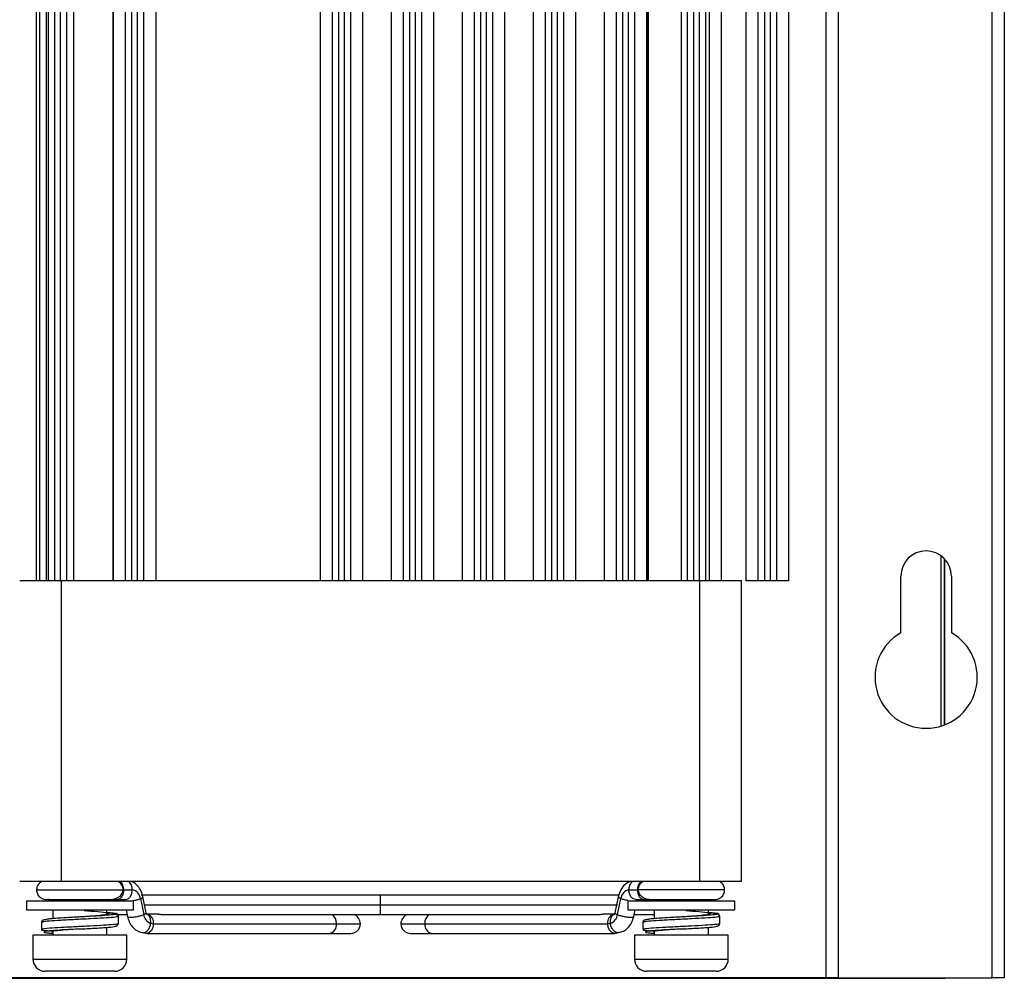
# Model space of a CAD drawing. Header units: millimetres. Extents: x -203 to 471, y -207 to 525.
# Tile 3 of 106: x -124 to -83, y 68 to 108. Entities that reach past the tile are written whole.
import ezdxf

# ---------------------------------------------------------------- set-up
doc = ezdxf.new("R2010")
doc.units = ezdxf.units.MM

msp = doc.modelspace()

# ---------------------------------------------------------------- linework, layer by layer
at = {"color": 7, "linetype": 'Continuous', "lineweight": 25}
for p, q in [((-123.359, 84.591), (-123.359, 248.091)), ((-123.234, 248.091), (-123.234, 84.591)), ((-122.946, 84.591), (-122.946, 248.091)), ((-122.859, 84.591), (-122.859, 248.091)), ((-122.609, 248.091), (-122.609, 84.591)), ((-122.359, 84.591), (-122.359, 248.091)), ((-122.109, 248.091), (-122.109, 84.591)), ((-121.82, 248.091), (-121.82, 84.591)), ((-120.181, 84.591), (-120.181, 248.091)), ((-120.159, 84.591), (-120.159, 248.091)), ((-119.659, 84.591), (-119.659, 248.091)), ((-119.409, 248.091), (-119.409, 84.591)), ((-119.159, 84.591), (-119.159, 248.091)), ((-118.909, 248.091), (-118.909, 84.591)), ((-118.409, 248.091), (-118.409, 84.591)), ((-111.559, 84.591), (-111.559, 248.091)), ((-111.059, 84.591), (-111.059, 248.091)), ((-110.809, 248.091), (-110.809, 84.591)), ((-110.559, 84.591), (-110.559, 248.091)), ((-110.309, 248.091), (-110.309, 84.591)), ((-109.809, 248.091), (-109.809, 84.591)), ((-108.609, 84.591), (-108.609, 248.091)), ((-108.109, 84.591), (-108.109, 248.091)), ((-107.859, 248.091), (-107.859, 84.591)), ((-107.609, 84.591), (-107.609, 248.091)), ((-107.359, 248.091), (-107.359, 84.591)), ((-106.859, 248.091), (-106.859, 84.591)), ((-105.659, 84.591), (-105.659, 248.091)), ((-105.159, 84.591), (-105.159, 248.091)), ((-104.909, 248.091), (-104.909, 84.591)), ((-104.659, 84.591), (-104.659, 248.091)), ((-104.409, 248.091), (-104.409, 84.591)), ((-103.909, 248.091), (-103.909, 84.591)), ((-102.709, 84.591), (-102.709, 248.091)), ((-102.209, 84.591), (-102.209, 248.091)), ((-101.959, 248.091), (-101.959, 84.591)), ((-101.709, 84.591), (-101.709, 248.091)), ((-101.459, 248.091), (-101.459, 84.591)), ((-100.959, 248.091), (-100.959, 84.591)), ((-99.759, 84.591), (-99.759, 248.091)), ((-99.259, 84.591), (-99.259, 248.091)), ((-99.009, 248.091), (-99.009, 84.591)), ((-98.759, 84.591), (-98.759, 248.091)), ((-98.509, 248.091), (-98.509, 84.591)), ((-98.009, 248.091), (-98.009, 84.591)), ((-97.96, 248.091), (-97.96, 84.591)), ((-97.96, 248.091), (-97.96, 84.591)), ((-97.938, 248.091), (-97.938, 84.591)), ((-96.559, 84.591), (-96.559, 248.091)), ((-96.309, 84.591), (-96.309, 248.091)), ((-96.059, 248.091), (-96.059, 84.591)), ((-95.809, 84.591), (-95.809, 248.091)), ((-95.559, 248.091), (-95.559, 84.591)), ((-95.404, 248.091), (-95.404, 84.591)), ((-94.884, 84.591), (-94.884, 248.091)), ((-93.859, 84.591), (-93.859, 248.091)), ((-93.359, 84.591), (-93.359, 248.091)), ((-93.109, 248.091), (-93.109, 84.591)), ((-92.859, 84.591), (-92.859, 248.091)), ((-92.609, 248.091), (-92.609, 84.591)), ((-92.109, 248.091), (-92.109, 84.591)), ((-90.534, 68.091), (-90.534, 248.091)), ((-90.034, 248.091), (-90.034, 68.091)), ((-83.634, 68.091), (-83.634, 248.091)), ((-83.134, 248.091), (-83.134, 68.091)), ((-85.763, 78.559), (-85.763, 85.637)), ((-85.634, 85.526), (-85.634, 78.603)), ((-85.613, 78.611), (-85.613, 85.503)), ((-87.434, 82.439), (-87.434, 84.791)), ((-85.334, 84.791), (-85.334, 82.439)), ((-122.609, 84.591), (-122.859, 84.591)), ((-122.359, 84.591), (-122.609, 84.591)), ((-122.109, 84.591), (-122.359, 84.591)), ((-122.33, 72.091), (-122.33, 84.591)), ((-119.659, 84.591), (-122.109, 84.591)), ((-119.409, 84.591), (-119.659, 84.591)), ((-119.159, 84.591), (-119.409, 84.591)), ((-118.909, 84.591), (-119.159, 84.591)), ((-111.059, 84.591), (-118.909, 84.591)), ((-110.809, 84.591), (-111.059, 84.591)), ((-110.559, 84.591), (-110.809, 84.591)), ((-110.309, 84.591), (-110.559, 84.591)), ((-108.109, 84.591), (-110.309, 84.591)), ((-107.859, 84.591), (-108.109, 84.591)), ((-107.609, 84.591), (-107.859, 84.591)), ((-107.359, 84.591), (-107.609, 84.591)), ((-105.159, 84.591), (-107.359, 84.591)), ((-104.909, 84.591), (-105.159, 84.591)), ((-104.659, 84.591), (-104.909, 84.591)), ((-104.409, 84.591), (-104.659, 84.591)), ((-102.209, 84.591), (-104.409, 84.591)), ((-101.959, 84.591), (-102.209, 84.591)), ((-101.709, 84.591), (-101.959, 84.591)), ((-101.459, 84.591), (-101.709, 84.591)), ((-99.259, 84.591), (-101.459, 84.591)), ((-99.009, 84.591), (-99.259, 84.591)), ((-98.759, 84.591), (-99.009, 84.591)), ((-98.509, 84.591), (-98.759, 84.591)), ((-96.309, 84.591), (-98.509, 84.591)), ((-96.059, 84.591), (-96.309, 84.591)), ((-95.809, 84.591), (-96.059, 84.591)), ((-95.559, 84.591), (-95.809, 84.591)), ((-95.788, 72.091), (-95.788, 84.591)), ((-94.057, 72.091), (-94.057, 84.591)), ((-93.359, 84.591), (-93.859, 84.591)), ((-93.109, 84.591), (-93.359, 84.591)), ((-92.859, 84.591), (-93.109, 84.591)), ((-92.609, 84.591), (-92.859, 84.591)), ((-92.109, 84.591), (-92.609, 84.591)), ((-123.154, 72.091), (-123.204, 72.054)), ((-95.788, 72.091), (-122.33, 72.091)), ((-123.347, 71.842), (-123.359, 71.745)), ((-123.359, 71.745), (-119.759, 71.745)), ((-119.764, 71.745), (-119.734, 71.745)), ((-119.734, 71.745), (-119.383, 71.745)), ((-98.736, 71.745), (-98.385, 71.745)), ((-98.355, 71.745), (-98.385, 71.745)), ((-94.759, 71.745), (-98.359, 71.745)), ((-123.784, 71.298), (-123.784, 70.913)), ((-123.784, 71.298), (-119.334, 71.298)), ((-120.434, 71.298), (-120.434, 71.364)), ((-120.307, 71.348), (-120.247, 71.348)), ((-120.26, 71.348), (-120.227, 71.351)), ((-120.017, 71.348), (-119.666, 71.348)), ((-119.334, 70.913), (-119.334, 71.298)), ((-119.043, 71.383), (-118.908, 70.718)), ((-109.059, 71.52), (-119.017, 71.52)), ((-118.801, 70.796), (-118.936, 71.461)), ((-99.159, 71.52), (-109.059, 71.52)), ((-109.059, 71.12), (-109.059, 71.52)), ((-99.183, 71.461), (-99.318, 70.796)), ((-99.211, 70.718), (-99.076, 71.383)), ((-98.784, 71.298), (-98.784, 70.913)), ((-98.784, 71.298), (-94.334, 71.298)), ((-98.453, 71.348), (-98.102, 71.348)), ((-97.894, 71.351), (-97.859, 71.348)), ((-97.872, 71.348), (-97.812, 71.348)), ((-94.334, 70.913), (-94.334, 71.298)), ((-123.784, 70.913), (-119.334, 70.913)), ((-122.684, 70.913), (-122.684, 70.551)), ((-120.434, 70.711), (-120.434, 70.913)), ((-119.637, 70.913), (-119.582, 70.639)), ((-118.877, 71.12), (-109.059, 71.12)), ((-109.059, 70.72), (-109.059, 71.12)), ((-109.059, 71.12), (-99.212, 71.12)), ((-98.784, 70.913), (-94.334, 70.913)), ((-98.537, 70.639), (-98.482, 70.913)), ((-97.684, 70.913), (-97.684, 70.551)), ((-95.434, 70.711), (-95.434, 70.913)), ((-121.559, 70.62), (-121.816, 70.606)), ((-120.448, 70.711), (-120.452, 70.706)), ((-120.034, 70.72), (-119.624, 70.72)), ((-118.746, 70.736), (-118.787, 70.743)), ((-118.291, 70.739), (-118.782, 70.739)), ((-118.117, 70.72), (-109.059, 70.72)), ((-109.059, 70.72), (-100, 70.72)), ((-99.337, 70.739), (-99.829, 70.739)), ((-99.333, 70.743), (-99.373, 70.736)), ((-98.514, 70.72), (-97.684, 70.72)), ((-96.559, 70.62), (-96.816, 70.606)), ((-95.448, 70.711), (-95.452, 70.706)), ((-122.684, 70.03), (-122.684, 69.863)), ((-122.668, 70.03), (-122.668, 70.035)), ((-121.41, 70.128), (-121.56, 70.12)), ((-120.434, 69.863), (-120.434, 70.19)), ((-119.985, 70.345), (-119.98, 70.342)), ((-118.613, 70.36), (-118.499, 70.339)), ((-118.499, 70.339), (-110.898, 70.339)), ((-110.898, 70.339), (-109.902, 70.339)), ((-108.217, 70.339), (-107.221, 70.339)), ((-107.221, 70.339), (-99.62, 70.339)), ((-99.62, 70.339), (-99.506, 70.36)), ((-97.684, 70.03), (-97.684, 69.863)), ((-97.668, 70.03), (-97.668, 70.035)), ((-96.41, 70.128), (-96.56, 70.12)), ((-95.434, 69.863), (-95.434, 70.19)), ((-94.985, 70.345), (-94.98, 70.342)), ((-123.509, 69.863), (-123.509, 68.863)), ((-123.095, 69.863), (-123.509, 69.863)), ((-119.609, 69.863), (-123.095, 69.863)), ((-119.609, 68.863), (-119.609, 69.863)), ((-118.967, 69.969), (-118.816, 69.942)), ((-118.782, 69.939), (-111.181, 69.939)), ((-111.181, 69.939), (-110.302, 69.939)), ((-107.817, 69.939), (-106.938, 69.939)), ((-106.938, 69.939), (-99.337, 69.939)), ((-99.303, 69.942), (-99.3, 69.942)), ((-99.3, 69.942), (-99.152, 69.969)), ((-98.509, 69.863), (-98.509, 68.863)), ((-98.095, 69.863), (-98.509, 69.863)), ((-94.609, 69.863), (-98.095, 69.863)), ((-94.609, 68.863), (-94.609, 69.863)), ((-123.509, 68.863), (-119.609, 68.863)), ((-98.509, 68.863), (-94.609, 68.863)), ((-120.109, 68.363), (-123.009, 68.363)), ((-95.109, 68.363), (-98.009, 68.363)), ((-200.656, 68.069), (-85.613, 68.069)), ((-90.534, 68.091), (-195.734, 68.091)), ((-90.034, 68.091), (-90.534, 68.091)), ((-90.034, 68.091), (-83.634, 68.091)), ((-85.613, 68.069), (-85.613, 68.091)), ((-83.134, 68.091), (-83.634, 68.091))]:
    msp.add_line(p, q, dxfattribs=at)
at = {"color": 7, "linetype": 'Continuous', "lineweight": 25, "flags": 128}
for points in [[(-123.16, 70.395), (-123.16, 70.245), (-123.16, 70.095)], [(-119.959, 70.345), (-119.959, 70.495), (-119.959, 70.645)], [(-98.16, 70.395), (-98.16, 70.245), (-98.16, 70.095)], [(-94.959, 70.345), (-94.959, 70.495), (-94.959, 70.645)], [(-118.499, 70.339), (-118.521, 70.186), (-118.582, 70.056), (-118.674, 69.969), (-118.782, 69.939), (-118.818, 69.942)], [(-99.301, 69.942), (-99.337, 69.939), (-99.445, 69.969), (-99.537, 70.056), (-99.598, 70.186), (-99.62, 70.339)]]:
    msp.add_lwpolyline(points, dxfattribs=at)
at = {"color": 7, "linetype": 'Continuous', "lineweight": 25}
for centre, radius, start, end in [((-86.384, 84.791), 1.05, 0, 180), ((-86.384, 80.591), 2.125, 119.6116, 60.3884), ((-119.44, 71.351), 0.398, 4.5641, 81.8164), ((-98.679, 71.351), 0.398, 98.1836, 175.4359), ((-118.489, 70.762), 0.421, 186.0975, 252.8817), ((-118.868, 70.385), 0.372, 352.9438, 70.9129), ((-111.29, 70.378), 0.394, 354.3448, 60.0695), ((-110.302, 70.339), 0.4, 0, 72.0366), ((-107.817, 70.339), 0.4, 107.9634, 180), ((-106.829, 70.378), 0.394, 119.9305, 185.6552), ((-99.251, 70.385), 0.372, 109.1016, 187.0543), ((-99.63, 70.762), 0.421, 287.1183, 353.9025), ((-111.251, 70.289), 0.357, 281.4218, 8.0495), ((-110.302, 70.339), 0.4, 270, 0), ((-107.817, 70.339), 0.4, 180, 270), ((-106.867, 70.289), 0.357, 171.9505, 258.5782), ((-123.009, 68.863), 0.5, 180, 270), ((-120.109, 68.863), 0.5, 270, 0), ((-98.009, 68.863), 0.5, 180, 270), ((-95.109, 68.863), 0.5, 270, 0)]:
    msp.add_arc(centre, radius, start, end, dxfattribs=at)
for points, knots in [([(-122.859, 84.591), (-123.03, 84.591), (-123.198, 84.591), (-123.502, 84.591), (-123.638, 84.591), (-123.854, 84.591), (-123.935, 84.591), (-124.038, 84.591), (-124.061, 84.591), (-124.061, 84.591)], [0, 0, 0, 0, 0.25, 0.25, 0.5, 0.5, 0.75, 0.75, 1, 1, 1, 1]), ([(-94.057, 84.591), (-94.057, 84.591), (-94.088, 84.591), (-94.226, 84.591), (-94.334, 84.591), (-94.617, 84.591), (-94.791, 84.591), (-95.166, 84.591), (-95.366, 84.591), (-95.559, 84.591)], [0, 0, 0, 0, 0.25, 0.25, 0.5, 0.5, 0.75, 0.75, 1, 1, 1, 1]), ([(-122.33, 72.091), (-122.534, 72.091), (-122.755, 72.091), (-123.181, 72.091), (-123.385, 72.091), (-123.723, 72.091), (-123.856, 72.091), (-124.024, 72.091), (-124.061, 72.091), (-124.061, 72.091)], [0, 0, 0, 0, 0.25, 0.25, 0.5, 0.5, 0.75, 0.75, 1, 1, 1, 1]), ([(-123.154, 72.091), (-123.185, 72.071), (-123.246, 72.031), (-123.311, 71.942), (-123.352, 71.845), (-123.357, 71.777), (-123.359, 71.745)], [0, 0, 0, 0, 0.2595105, 0.5185444, 0.7677967, 1, 1, 1, 1]), ([(-119.759, 71.745), (-119.762, 71.777), (-119.767, 71.845), (-119.808, 71.942), (-119.873, 72.031), (-119.934, 72.071), (-119.965, 72.091)], [0, 0, 0, 0, 0.232203, 0.481456, 0.74049, 1, 1, 1, 1]), ([(-119.734, 71.745), (-119.734, 71.807), (-119.745, 71.876), (-119.795, 72.002), (-119.835, 72.056), (-119.879, 72.091)], [0, 0, 0, 0, 0.5, 0.5, 1, 1, 1, 1]), ([(-119.383, 71.745), (-119.383, 71.807), (-119.394, 71.876), (-119.445, 72.002), (-119.484, 72.056), (-119.529, 72.091)], [0, 0, 0, 0, 0.5, 0.5, 1, 1, 1, 1]), ([(-118.936, 71.461), (-118.957, 71.538), (-119.002, 71.704), (-119.157, 71.921), (-119.307, 72.062), (-119.408, 72.083), (-119.418, 72.085)], [0, 0, 0, 0, 0.276127, 0.599674, 0.958856, 1, 1, 1, 1]), ([(-98.699, 72.086), (-98.765, 72.054), (-98.914, 71.981), (-99.093, 71.759), (-99.153, 71.561), (-99.183, 71.461)], [0, 0, 0, 0, 0.280291, 0.639095, 1, 1, 1, 1]), ([(-98.736, 71.745), (-98.736, 71.807), (-98.724, 71.876), (-98.674, 72.002), (-98.635, 72.056), (-98.59, 72.091)], [0, 0, 0, 0, 0.5, 0.5, 1, 1, 1, 1]), ([(-98.24, 72.091), (-98.284, 72.056), (-98.323, 72.002), (-98.374, 71.876), (-98.385, 71.807), (-98.385, 71.745)], [0, 0, 0, 0, 0.5, 0.5, 1, 1, 1, 1]), ([(-98.154, 72.091), (-98.184, 72.071), (-98.246, 72.031), (-98.311, 71.942), (-98.352, 71.845), (-98.357, 71.777), (-98.359, 71.745)], [0, 0, 0, 0, 0.25951, 0.518544, 0.767797, 1, 1, 1, 1]), ([(-94.057, 72.091), (-94.057, 72.091), (-94.095, 72.091), (-94.263, 72.091), (-94.395, 72.091), (-94.733, 72.091), (-94.938, 72.091), (-95.364, 72.091), (-95.584, 72.091), (-95.788, 72.091)], [0, 0, 0, 0, 0.25, 0.25, 0.5, 0.5, 0.75, 0.75, 1, 1, 1, 1]), ([(-94.759, 71.745), (-94.762, 71.777), (-94.767, 71.845), (-94.808, 71.942), (-94.873, 72.031), (-94.934, 72.071), (-94.965, 72.091)], [0, 0, 0, 0, 0.232203, 0.481456, 0.74049, 1, 1, 1, 1]), ([(-123.359, 71.745), (-123.358, 71.717), (-123.354, 71.661), (-123.326, 71.579), (-123.28, 71.501), (-123.215, 71.435), (-123.138, 71.386), (-123.056, 71.357), (-122.971, 71.344), (-122.917, 71.351), (-122.89, 71.354)], [0, 0, 0, 0, 0.117389, 0.242439, 0.372794, 0.505356, 0.636656, 0.763384, 0.882858, 1, 1, 1, 1]), ([(-120.413, 71.354), (-120.334, 71.351), (-120.168, 71.345), (-119.947, 71.43), (-119.787, 71.578), (-119.769, 71.689), (-119.759, 71.745)], [0, 0, 0, 0, 0.225806, 0.475607, 0.739254, 1, 1, 1, 1]), ([(-120.017, 71.348), (-119.983, 71.348), (-119.947, 71.356), (-119.878, 71.395), (-119.844, 71.425), (-119.789, 71.503), (-119.768, 71.55), (-119.74, 71.647), (-119.734, 71.698), (-119.734, 71.745)], [0, 0, 0, 0, 0.25, 0.25, 0.5, 0.5, 0.75, 0.75, 1, 1, 1, 1]), ([(-119.666, 71.348), (-119.633, 71.348), (-119.597, 71.356), (-119.527, 71.395), (-119.494, 71.425), (-119.438, 71.503), (-119.417, 71.55), (-119.389, 71.647), (-119.383, 71.698), (-119.383, 71.745)], [0, 0, 0, 0, 0.25, 0.25, 0.5, 0.5, 0.75, 0.75, 1, 1, 1, 1]), ([(-98.453, 71.348), (-98.486, 71.348), (-98.522, 71.356), (-98.592, 71.395), (-98.625, 71.425), (-98.68, 71.503), (-98.702, 71.55), (-98.73, 71.647), (-98.736, 71.698), (-98.736, 71.745)], [0, 0, 0, 0, 0.25, 0.25, 0.5, 0.5, 0.75, 0.75, 1, 1, 1, 1]), ([(-98.385, 71.745), (-98.385, 71.698), (-98.379, 71.647), (-98.351, 71.55), (-98.33, 71.503), (-98.275, 71.425), (-98.241, 71.395), (-98.171, 71.356), (-98.136, 71.348), (-98.102, 71.348)], [0, 0, 0, 0, 0.25, 0.25, 0.5, 0.5, 0.75, 0.75, 1, 1, 1, 1]), ([(-98.359, 71.745), (-98.35, 71.689), (-98.332, 71.579), (-98.176, 71.432), (-97.958, 71.346), (-97.794, 71.351), (-97.716, 71.353)], [0, 0, 0, 0, 0.260315, 0.523787, 0.773821, 1, 1, 1, 1]), ([(-95.225, 71.353), (-95.198, 71.35), (-95.144, 71.345), (-95.06, 71.357), (-94.978, 71.387), (-94.902, 71.437), (-94.838, 71.502), (-94.792, 71.58), (-94.764, 71.662), (-94.761, 71.717), (-94.759, 71.745)], [0, 0, 0, 0, 0.1168626, 0.2366371, 0.3635411, 0.4948994, 0.6274274, 0.7577014, 0.882665, 1, 1, 1, 1]), ([(-122.89, 71.353), (-122.88, 71.353), (-122.861, 71.352), (-122.773, 71.352), (-122.693, 71.351), (-122.684, 71.351)], [0, 0, 0, 0, 0.472565, 0.945274, 1, 1, 1, 1]), ([(-122.885, 71.354), (-122.871, 71.354), (-122.844, 71.353), (-122.607, 71.353), (-122.255, 71.352), (-121.803, 71.352), (-121.318, 71.351), (-120.873, 71.351), (-120.496, 71.35), (-120.355, 71.35), (-120.282, 71.35)], [0, 0, 0, 0, 0.122065, 0.243123, 0.364503, 0.494097, 0.624034, 0.746377, 0.869041, 1, 1, 1, 1]), ([(-120.247, 71.348), (-120.199, 71.35), (-120.134, 71.354), (-120.083, 71.393), (-120.07, 71.403)], [0, 0, 0, 0, 0.751199, 1, 1, 1, 1]), ([(-120.215, 71.348), (-120.194, 71.348), (-120.145, 71.348), (-120.064, 71.348), (-120.017, 71.348)], [0, 0, 0, 0, 0.417915, 1, 1, 1, 1]), ([(-119.726, 71.355), (-119.728, 71.354), (-119.73, 71.352), (-119.723, 71.332), (-119.719, 71.314), (-119.717, 71.304)], [0, 0, 0, 0, 0.374789, 0.680701, 1, 1, 1, 1]), ([(-119.357, 71.298), (-119.344, 71.3), (-119.304, 71.307), (-119.237, 71.322), (-119.139, 71.347), (-119.081, 71.369), (-119.043, 71.383)], [0, 0, 0, 0, 0.116683, 0.349661, 0.577454, 1, 1, 1, 1]), ([(-119.043, 71.383), (-119.013, 71.396), (-118.966, 71.418), (-118.94, 71.443), (-118.932, 71.456), (-118.936, 71.461), (-118.936, 71.461)], [0, 0, 0, 0, 0.468733, 0.721424, 0.979868, 1, 1, 1, 1]), ([(-99.076, 71.383), (-99.106, 71.396), (-99.153, 71.418), (-99.179, 71.443), (-99.187, 71.456), (-99.183, 71.461), (-99.183, 71.461)], [0, 0, 0, 0, 0.468729, 0.721418, 0.979861, 1, 1, 1, 1]), ([(-98.782, 71.302), (-98.789, 71.303), (-98.822, 71.308), (-98.882, 71.322), (-98.98, 71.347), (-99.038, 71.369), (-99.076, 71.383)], [0, 0, 0, 0, 0.0613662, 0.3089347, 0.550992, 1, 1, 1, 1]), ([(-98.402, 71.304), (-98.4, 71.312), (-98.397, 71.328), (-98.391, 71.344), (-98.391, 71.347), (-98.391, 71.348)], [0, 0, 0, 0, 0.361384, 0.753582, 1, 1, 1, 1]), ([(-98.102, 71.348), (-98.055, 71.348), (-97.974, 71.348), (-97.925, 71.348), (-97.904, 71.348)], [0, 0, 0, 0, 0.582085, 1, 1, 1, 1]), ([(-97.838, 71.35), (-97.766, 71.35), (-97.625, 71.35), (-97.247, 71.35), (-96.802, 71.351), (-96.315, 71.351), (-95.862, 71.352), (-95.509, 71.352), (-95.271, 71.353), (-95.244, 71.353), (-95.23, 71.353)], [0, 0, 0, 0, 0.13085, 0.253433, 0.375719, 0.505618, 0.635199, 0.75659, 0.877681, 1, 1, 1, 1]), ([(-95.434, 71.351), (-95.425, 71.351), (-95.344, 71.351), (-95.255, 71.352), (-95.235, 71.353), (-95.225, 71.353)], [0, 0, 0, 0, 0.0594377, 0.528362, 1, 1, 1, 1]), ([(-95.434, 71.352), (-95.386, 71.353), (-95.253, 71.353), (-95.239, 71.353), (-95.23, 71.353)], [0, 0, 0, 0, 0.366667, 1, 1, 1, 1]), ([(-121.379, 70.891), (-121.19, 70.876), (-120.808, 70.846), (-120.344, 70.794), (-120.077, 70.768), (-120.031, 70.735), (-120.219, 70.704), (-120.611, 70.673), (-121.09, 70.645), (-121.422, 70.628), (-121.558, 70.62)], [0, 0, 0, 0, 0.128328, 0.258218, 0.38865, 0.519143, 0.649617, 0.780096, 0.910574, 1, 1, 1, 1]), ([(-96.379, 70.891), (-96.19, 70.876), (-95.808, 70.846), (-95.344, 70.794), (-95.077, 70.768), (-95.031, 70.735), (-95.219, 70.704), (-95.611, 70.673), (-96.09, 70.645), (-96.422, 70.628), (-96.558, 70.62)], [0, 0, 0, 0, 0.128328, 0.258218, 0.38865, 0.519143, 0.649617, 0.780096, 0.910574, 1, 1, 1, 1]), ([(-122.973, 70.513), (-123.022, 70.506), (-123.094, 70.494), (-123.147, 70.458), (-123.156, 70.413), (-123.16, 70.395)], [0, 0, 0, 0, 0.552101, 0.822039, 1, 1, 1, 1]), ([(-120.017, 70.667), (-119.984, 70.656), (-119.918, 70.636), (-120.132, 70.604), (-120.547, 70.573), (-121.12, 70.542), (-121.758, 70.511), (-122.369, 70.479), (-122.847, 70.448), (-123.131, 70.42), (-123.133, 70.402), (-123.134, 70.395)], [0, 0, 0, 0, 0.115062, 0.230105, 0.345153, 0.4602, 0.575247, 0.690294, 0.80534, 0.920388, 1, 1, 1, 1]), ([(-121.816, 70.606), (-121.887, 70.603), (-122.101, 70.591), (-122.413, 70.572), (-122.704, 70.549), (-122.894, 70.534), (-122.953, 70.518), (-122.973, 70.513)], [0, 0, 0, 0, 0.138621, 0.418504, 0.668665, 0.889648, 1, 1, 1, 1]), ([(-121.558, 70.62), (-121.62, 70.617), (-121.709, 70.613), (-121.792, 70.608), (-121.816, 70.606)], [0, 0, 0, 0, 0.699775, 1, 1, 1, 1]), ([(-121.547, 70.621), (-121.549, 70.621), (-121.552, 70.621), (-121.556, 70.621), (-121.559, 70.62)], [0, 0, 0, 0, 0.4999461, 1, 1, 1, 1]), ([(-120.374, 70.741), (-120.371, 70.739), (-120.352, 70.727), (-120.497, 70.704), (-120.798, 70.673), (-121.182, 70.645), (-121.445, 70.628), (-121.551, 70.621)], [0, 0, 0, 0, 0.045697, 0.305747, 0.565802, 0.825856, 1, 1, 1, 1]), ([(-120.132, 70.766), (-120.136, 70.767), (-120.169, 70.781), (-120.264, 70.782), (-120.383, 70.797), (-120.434, 70.803)], [0, 0, 0, 0, 0.059281, 0.596479, 1, 1, 1, 1]), ([(-120.434, 70.772), (-120.423, 70.77), (-120.35, 70.76), (-120.363, 70.75), (-120.374, 70.741)], [0, 0, 0, 0, 0.154809, 1, 1, 1, 1]), ([(-119.959, 70.645), (-119.966, 70.668), (-119.999, 70.779), (-120.073, 70.772), (-120.132, 70.766)], [0, 0, 0, 0, 0.206412, 1, 1, 1, 1]), ([(-119.582, 70.639), (-119.561, 70.564), (-119.519, 70.408), (-119.384, 70.202), (-119.198, 70.037), (-119.043, 69.992), (-118.966, 69.969)], [0, 0, 0, 0, 0.228009, 0.477549, 0.739118, 1, 1, 1, 1]), ([(-119.581, 70.639), (-119.579, 70.634), (-119.575, 70.625), (-119.541, 70.612), (-119.468, 70.605), (-119.361, 70.612), (-119.262, 70.625), (-119.182, 70.64), (-119.102, 70.657), (-119.004, 70.683), (-118.946, 70.704), (-118.908, 70.718)], [0, 0, 0, 0, 0.0814952, 0.1681475, 0.3293455, 0.4905436, 0.5771959, 0.6655541, 0.7537656, 0.8400134, 1, 1, 1, 1]), ([(-118.908, 70.718), (-118.878, 70.731), (-118.831, 70.753), (-118.805, 70.778), (-118.797, 70.791), (-118.801, 70.796), (-118.801, 70.796)], [0, 0, 0, 0, 0.47109, 0.725052, 0.984796, 1, 1, 1, 1]), ([(-118.613, 70.36), (-118.613, 70.409), (-118.612, 70.485), (-118.639, 70.577), (-118.669, 70.64), (-118.71, 70.69), (-118.755, 70.729), (-118.789, 70.735), (-118.805, 70.738)], [0, 0, 0, 0, 0.275032, 0.4233, 0.574944, 0.72684, 0.875803, 1, 1, 1, 1]), ([(-118.786, 70.74), (-118.787, 70.742), (-118.787, 70.747), (-118.796, 70.779), (-118.801, 70.796)], [0, 0, 0, 0, 0.461115, 1, 1, 1, 1]), ([(-118.291, 70.739), (-118.281, 70.739), (-118.259, 70.738), (-118.219, 70.732), (-118.178, 70.725), (-118.14, 70.72), (-118.115, 70.719), (-118.107, 70.72), (-118.105, 70.72)], [0, 0, 0, 0, 0.1923199, 0.3846563, 0.5761742, 0.7682101, 0.9619476, 1, 1, 1, 1]), ([(-100.009, 70.72), (-100.005, 70.72), (-99.992, 70.719), (-99.96, 70.722), (-99.92, 70.728), (-99.879, 70.735), (-99.847, 70.739), (-99.833, 70.739), (-99.829, 70.738)], [0, 0, 0, 0, 0.107989, 0.307224, 0.507519, 0.706389, 0.90387, 1, 1, 1, 1]), ([(-99.506, 70.36), (-99.506, 70.409), (-99.507, 70.485), (-99.48, 70.577), (-99.45, 70.64), (-99.409, 70.69), (-99.365, 70.728), (-99.333, 70.734), (-99.319, 70.737)], [0, 0, 0, 0, 0.278299, 0.428329, 0.581774, 0.735474, 0.886207, 1, 1, 1, 1]), ([(-99.318, 70.796), (-99.322, 70.782), (-99.329, 70.751), (-99.338, 70.738), (-99.334, 70.74), (-99.333, 70.74)], [0, 0, 0, 0, 0.453531, 0.938047, 1, 1, 1, 1]), ([(-99.318, 70.796), (-99.318, 70.796), (-99.322, 70.791), (-99.313, 70.778), (-99.288, 70.753), (-99.241, 70.731), (-99.211, 70.718)], [0, 0, 0, 0, 0.015204, 0.274948, 0.52891, 1, 1, 1, 1]), ([(-99.211, 70.718), (-99.173, 70.704), (-99.115, 70.683), (-99.017, 70.657), (-98.937, 70.64), (-98.857, 70.625), (-98.758, 70.612), (-98.651, 70.605), (-98.578, 70.612), (-98.544, 70.625), (-98.54, 70.634), (-98.538, 70.639)], [0, 0, 0, 0, 0.159987, 0.246234, 0.334446, 0.422804, 0.509456, 0.670654, 0.831852, 0.918505, 1, 1, 1, 1]), ([(-99.153, 69.969), (-99.09, 69.986), (-98.953, 70.023), (-98.771, 70.163), (-98.614, 70.371), (-98.563, 70.549), (-98.537, 70.639)], [0, 0, 0, 0, 0.211883, 0.457196, 0.725704, 1, 1, 1, 1]), ([(-97.973, 70.513), (-98.022, 70.506), (-98.094, 70.494), (-98.147, 70.458), (-98.156, 70.413), (-98.16, 70.395)], [0, 0, 0, 0, 0.552101, 0.822039, 1, 1, 1, 1]), ([(-95.017, 70.667), (-94.984, 70.656), (-94.918, 70.636), (-95.132, 70.604), (-95.547, 70.573), (-96.12, 70.542), (-96.758, 70.511), (-97.369, 70.479), (-97.847, 70.448), (-98.131, 70.42), (-98.133, 70.402), (-98.134, 70.395)], [0, 0, 0, 0, 0.115062, 0.230105, 0.345153, 0.4602, 0.575247, 0.690294, 0.80534, 0.920388, 1, 1, 1, 1]), ([(-96.816, 70.606), (-96.887, 70.603), (-97.101, 70.591), (-97.413, 70.572), (-97.704, 70.549), (-97.894, 70.534), (-97.953, 70.518), (-97.973, 70.513)], [0, 0, 0, 0, 0.138621, 0.418504, 0.668665, 0.889648, 1, 1, 1, 1]), ([(-96.558, 70.62), (-96.62, 70.617), (-96.709, 70.613), (-96.792, 70.608), (-96.816, 70.606)], [0, 0, 0, 0, 0.699775, 1, 1, 1, 1]), ([(-96.547, 70.621), (-96.549, 70.621), (-96.552, 70.621), (-96.556, 70.621), (-96.559, 70.62)], [0, 0, 0, 0, 0.499946, 1, 1, 1, 1]), ([(-95.374, 70.741), (-95.371, 70.739), (-95.352, 70.727), (-95.497, 70.704), (-95.798, 70.673), (-96.182, 70.645), (-96.445, 70.628), (-96.551, 70.621)], [0, 0, 0, 0, 0.045697, 0.305747, 0.565802, 0.825856, 1, 1, 1, 1]), ([(-95.132, 70.766), (-95.136, 70.767), (-95.169, 70.781), (-95.264, 70.782), (-95.383, 70.797), (-95.434, 70.803)], [0, 0, 0, 0, 0.059281, 0.596479, 1, 1, 1, 1]), ([(-95.434, 70.772), (-95.423, 70.77), (-95.35, 70.76), (-95.363, 70.75), (-95.374, 70.741)], [0, 0, 0, 0, 0.154809, 1, 1, 1, 1]), ([(-94.959, 70.645), (-94.966, 70.668), (-94.999, 70.779), (-95.073, 70.772), (-95.132, 70.766)], [0, 0, 0, 0, 0.206412, 1, 1, 1, 1]), ([(-123.134, 70.095), (-123.141, 70.092), (-123.171, 70.078), (-123.047, 70.061), (-122.849, 70.046), (-122.793, 70.042)], [0, 0, 0, 0, 0.181595, 0.768732, 1, 1, 1, 1]), ([(-119.98, 70.342), (-119.976, 70.34), (-119.949, 70.327), (-120.143, 70.304), (-120.544, 70.273), (-121.121, 70.242), (-121.758, 70.211), (-122.369, 70.179), (-122.847, 70.148), (-123.131, 70.12), (-123.133, 70.103), (-123.134, 70.095)], [0, 0, 0, 0, 0.026311, 0.152914, 0.279523, 0.40613, 0.532738, 0.659345, 0.785952, 0.912561, 1, 1, 1, 1]), ([(-121.56, 70.12), (-121.62, 70.117), (-121.876, 70.103), (-122.317, 70.079), (-122.772, 70.048), (-123.044, 70.017), (-123.082, 69.986), (-122.947, 69.96), (-122.74, 69.944), (-122.67, 69.938)], [0, 0, 0, 0, 0.053447, 0.225141, 0.396834, 0.568529, 0.740217, 0.911931, 1, 1, 1, 1]), ([(-121.563, 70.12), (-121.61, 70.117), (-121.814, 70.103), (-122.167, 70.079), (-122.524, 70.048), (-122.729, 70.022), (-122.733, 70.006), (-122.735, 70)], [0, 0, 0, 0, 0.079295, 0.340203, 0.601111, 0.862021, 1, 1, 1, 1]), ([(-121.56, 70.12), (-121.56, 70.12), (-121.56, 70.12), (-121.56, 70.12), (-121.56, 70.12)], [0, 0, 0, 0, 0.5, 1, 1, 1, 1]), ([(-121.559, 70.12), (-121.457, 70.126), (-121.255, 70.137), (-120.962, 70.153), (-120.694, 70.17), (-120.384, 70.192), (-120.161, 70.21), (-119.99, 70.263), (-119.969, 70.318), (-119.959, 70.345)], [0, 0, 0, 0, 0.125302, 0.250674, 0.375287, 0.499703, 0.74624, 0.87166, 1, 1, 1, 1]), ([(-118.965, 69.975), (-118.954, 69.971), (-118.91, 69.957), (-118.84, 69.982), (-118.77, 70.028), (-118.72, 70.079), (-118.678, 70.142), (-118.634, 70.234), (-118.622, 70.31), (-118.613, 70.36)], [0, 0, 0, 0, 0.07274, 0.295615, 0.415423, 0.537588, 0.659551, 0.778799, 1, 1, 1, 1]), ([(-99.154, 69.975), (-99.165, 69.971), (-99.209, 69.957), (-99.279, 69.982), (-99.349, 70.028), (-99.399, 70.079), (-99.441, 70.142), (-99.485, 70.234), (-99.497, 70.31), (-99.506, 70.36)], [0, 0, 0, 0, 0.072651, 0.295548, 0.415367, 0.537544, 0.659519, 0.778778, 1, 1, 1, 1]), ([(-98.134, 70.095), (-98.141, 70.092), (-98.171, 70.078), (-98.047, 70.061), (-97.849, 70.046), (-97.793, 70.042)], [0, 0, 0, 0, 0.181595, 0.768732, 1, 1, 1, 1]), ([(-94.98, 70.342), (-94.976, 70.34), (-94.949, 70.327), (-95.143, 70.304), (-95.544, 70.273), (-96.121, 70.242), (-96.758, 70.211), (-97.369, 70.179), (-97.847, 70.148), (-98.131, 70.12), (-98.133, 70.103), (-98.134, 70.095)], [0, 0, 0, 0, 0.026311, 0.152914, 0.279523, 0.40613, 0.532738, 0.659345, 0.785952, 0.912561, 1, 1, 1, 1]), ([(-96.56, 70.12), (-96.62, 70.117), (-96.876, 70.103), (-97.317, 70.079), (-97.772, 70.048), (-98.044, 70.017), (-98.082, 69.986), (-97.947, 69.96), (-97.74, 69.944), (-97.67, 69.938)], [0, 0, 0, 0, 0.053447, 0.225141, 0.396834, 0.568529, 0.740217, 0.911931, 1, 1, 1, 1]), ([(-96.563, 70.12), (-96.61, 70.117), (-96.814, 70.103), (-97.167, 70.079), (-97.524, 70.048), (-97.729, 70.022), (-97.733, 70.006), (-97.735, 70)], [0, 0, 0, 0, 0.079295, 0.340203, 0.601111, 0.862021, 1, 1, 1, 1]), ([(-96.56, 70.12), (-96.56, 70.12), (-96.56, 70.12), (-96.56, 70.12), (-96.56, 70.12)], [0, 0, 0, 0, 0.5, 1, 1, 1, 1]), ([(-96.559, 70.12), (-96.457, 70.126), (-96.255, 70.137), (-95.962, 70.153), (-95.694, 70.17), (-95.384, 70.192), (-95.161, 70.21), (-94.99, 70.263), (-94.969, 70.318), (-94.959, 70.345)], [0, 0, 0, 0, 0.125302, 0.250674, 0.375287, 0.499703, 0.74624, 0.87166, 1, 1, 1, 1])]:
    msp.add_open_spline(points, degree=3, knots=knots, dxfattribs=at)

doc.saveas('drawing.dxf')
